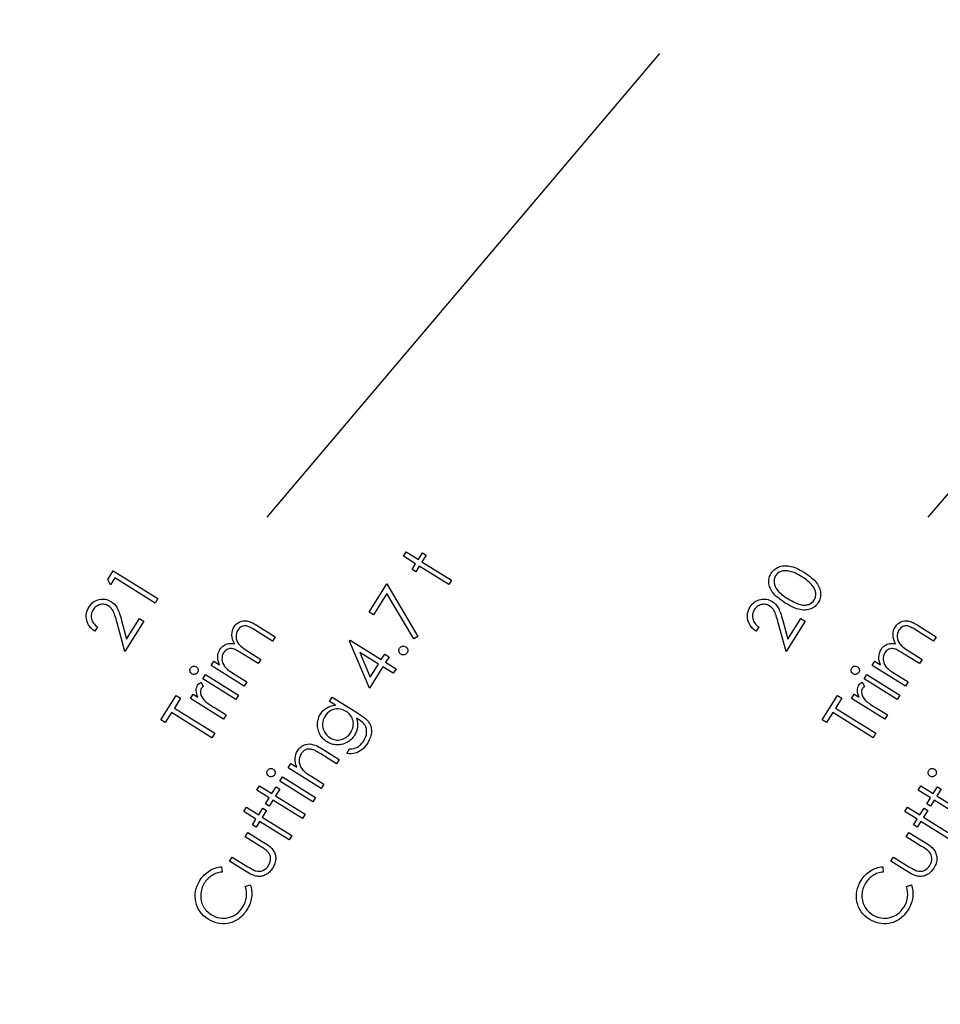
# Model space of a CAD drawing. Header units: inches. Extents: x 0.1 to 87.3, y 0.1 to 33.9.
# Tile 8 of 140: x 5.2 to 6.9, y 20.7 to 22.5. Entities that reach past the tile are written whole.
import ezdxf

# ---------------------------------------------------------------- set-up
doc = ezdxf.new("R2010")
doc.units = ezdxf.units.IN
doc.header["$MEASUREMENT"] = 0
doc.layers.add('DIMENSIONS', color=171, linetype='Continuous')
doc.styles.add('SLDTEXTSTYLE0', font='TXT', dxfattribs={"width": 0.75})
doc.dimstyles.new('SLDDIMSTYLE0', dxfattribs={"dimtxt": 0.125, "dimasz": 0.13, "dimexe": 0, "dimexo": 0.0625, "dimgap": 0.03125, "dimtad": 0, "dimtih": 1, "dimtoh": 1, "dimdec": 4, "dimlfac": 1.333333, "dimrnd": 1e-09, "dimzin": 4, "dimdsep": 46, "dimtxsty": 'SLDTEXTSTYLE0', "dimsah": 1, "dimcen": 0.09, "dimadec": 0, "dimazin": 1, "dimtfac": 1, "dimtdec": 4, "dimtofl": 0, "dimtmove": 0, "dimatfit": 3, "dimfxl": 0, "dimfrac": 2, "dimtolj": 1, "dimtzin": 12, "dimarcsym": 0})

# ---------------------------------------------------------------- blocks, each defined once
blk = doc.blocks.new('_D_4')
at = {"layer": 'DIMENSIONS'}
for p, q in [((2.5885, 22.5365), (2.5885, 18.9646)), ((31.3982, 22.2046), (31.3982, 18.9646)), ((2.5885, 19.0896), (16.7949, 19.0896)), ((31.3982, 19.0896), (17.4421, 19.0896))]:
    blk.add_line(p, q, dxfattribs=at)
for centre, start, end in [((17.0167, 19.0769), 153.4349, 206.5651), ((17.2202, 19.0769), 333.4349, 26.5651)]:
    blk.add_arc(centre, 0.2219, start, end, dxfattribs=at)
for points in [[(2.5885, 19.0896), (2.7185, 19.0696), (2.7185, 19.1096)], [(31.3982, 19.0896), (31.2682, 19.1096), (31.2682, 19.0696)]]:
    blk.add_solid(points, dxfattribs=at)
at = {"layer": 'DIMENSIONS', "insert": (16.8183, 19.1389), "char_height": 0.125, "attachment_point": 1, "style": 'SLDTEXTSTYLE0'}
blk.add_mtext('38.4130', dxfattribs=at)

msp = doc.modelspace()

# ---------------------------------------------------------------- linework, layer by layer
at = {"color": 6}
for p, q in [((5.656474, 21.57857), (6.353785, 22.402664)), ((6.830224, 21.57857), (7.527535, 22.402664))]:
    msp.add_line(p, q, dxfattribs=at)
at = {"color": 7, "linetype": 'Continuous', "flags": 128}
for points in [[(5.898427, 21.509613), (5.903187, 21.517237), (5.903187, 21.517237), (5.925009, 21.503603), (5.925009, 21.503603), (5.932502, 21.515585), (5.932502, 21.515585), (5.938982, 21.511528), (5.938982, 21.511528), (5.931488, 21.499547), (5.931488, 21.499547), (5.983753, 21.466888), (5.983753, 21.466888), (5.978983, 21.459263), (5.978983, 21.459263), (5.926718, 21.491922), (5.926718, 21.491922), (5.920277, 21.481612), (5.920277, 21.481612), (5.913798, 21.485668), (5.913798, 21.485668), (5.920239, 21.495978), (5.920239, 21.495978), (5.898417, 21.509613)], [(5.373616, 21.468152), (5.38336, 21.483758), (5.38336, 21.483758), (5.462781, 21.434123), (5.462781, 21.434123), (5.457861, 21.426235), (5.457861, 21.426235), (5.386215, 21.471007), (5.386215, 21.471007), (5.378421, 21.458537), (5.378421, 21.458537), (5.373614, 21.468152)], [(6.576512, 21.426348), (6.572717, 21.428789), (6.569224, 21.431193), (6.566012, 21.433578), (6.563101, 21.435907), (6.560472, 21.438217), (6.558125, 21.440489), (6.556078, 21.442724), (6.554312, 21.444921), (6.552791, 21.4471), (6.551439, 21.449297), (6.550275, 21.451494), (6.549317, 21.45371), (6.548509, 21.455908), (6.547908, 21.458124), (6.547495, 21.46034), (6.547251, 21.462574), (6.547195, 21.464791), (6.547289, 21.466969), (6.54757, 21.469091), (6.548002, 21.471176), (6.548603, 21.473223), (6.549373, 21.475232), (6.550312, 21.477204), (6.55142, 21.47912), (6.55142, 21.47912), (6.552678, 21.480979), (6.554049, 21.482707), (6.555533, 21.484303), (6.557129, 21.485787), (6.558838, 21.487101), (6.56066, 21.488303), (6.562575, 21.489374), (6.564623, 21.490313), (6.566763, 21.491101), (6.568979, 21.491721), (6.571289, 21.492153), (6.573693, 21.492435), (6.576191, 21.492547), (6.578764, 21.492491), (6.581431, 21.492247), (6.584173, 21.491853), (6.587027, 21.491252), (6.590013, 21.490425), (6.593112, 21.489374), (6.596323, 21.488078), (6.599647, 21.486538), (6.603103, 21.484772), (6.606671, 21.482782), (6.610371, 21.480547), (6.610371, 21.480547), (6.613976, 21.478218), (6.617319, 21.47589), (6.620418, 21.47358), (6.623235, 21.47127), (6.625808, 21.46896), (6.628099, 21.466669), (6.630146, 21.464377), (6.63193, 21.462086), (6.633489, 21.459814), (6.63486, 21.457523), (6.636043, 21.45525), (6.637038, 21.452978), (6.637846, 21.450687), (6.638447, 21.448396), (6.638879, 21.446123), (6.639104, 21.443832), (6.639161, 21.441578), (6.639048, 21.439362), (6.638766, 21.437184), (6.638315, 21.435062), (6.637696, 21.432977), (6.636926, 21.43093), (6.635968, 21.428939), (6.634841, 21.426986), (6.634841, 21.426986), (6.633602, 21.425146), (6.632249, 21.423456), (6.630803, 21.421878), (6.629226, 21.420432), (6.627554, 21.419136), (6.625789, 21.417953), (6.623892, 21.41692), (6.621902, 21.416), (6.619817, 21.41523), (6.617657, 21.414648), (6.615404, 21.414216), (6.613075, 21.413972), (6.610652, 21.413878), (6.608155, 21.413953), (6.605582, 21.414197), (6.602915, 21.41461), (6.600136, 21.41523), (6.597225, 21.416094), (6.594145, 21.417202), (6.590915, 21.418535), (6.587534, 21.420132), (6.584022, 21.421953), (6.580341, 21.424038), (6.57651, 21.426348)], [(6.581356, 21.433766), (6.584642, 21.431775), (6.58776, 21.429972), (6.590727, 21.428376), (6.593544, 21.426986), (6.596192, 21.425803), (6.598671, 21.424827), (6.600999, 21.424038), (6.603178, 21.423456), (6.605244, 21.423042), (6.607253, 21.42278), (6.609188, 21.422648), (6.611084, 21.422648), (6.612906, 21.42278), (6.61469, 21.423061), (6.616399, 21.423474), (6.618052, 21.424019), (6.621113, 21.425428), (6.623761, 21.427193), (6.626014, 21.429296), (6.627855, 21.431738), (6.627855, 21.431738), (6.629263, 21.434461), (6.630165, 21.43739), (6.630597, 21.440489), (6.630522, 21.443776), (6.630296, 21.445466), (6.629921, 21.447156), (6.629376, 21.448846), (6.6287, 21.450555), (6.627855, 21.452227), (6.626878, 21.453917), (6.625733, 21.455607), (6.624437, 21.457297), (6.624437, 21.457297), (6.622709, 21.459344), (6.620794, 21.461373), (6.618728, 21.463382), (6.616493, 21.465354), (6.614089, 21.467307), (6.611516, 21.469241), (6.608793, 21.471138), (6.605882, 21.473016), (6.605882, 21.473016), (6.602934, 21.4748), (6.60006, 21.476434), (6.597281, 21.47788), (6.594577, 21.479176), (6.591947, 21.480284), (6.589412, 21.481242), (6.586971, 21.482012), (6.584604, 21.482632), (6.582332, 21.483082), (6.580135, 21.483402), (6.57805, 21.483571), (6.576041, 21.483608), (6.574106, 21.483495), (6.572266, 21.483233), (6.570519, 21.482838), (6.568867, 21.482294), (6.565843, 21.480904), (6.563214, 21.479176), (6.560998, 21.477091), (6.559176, 21.474669), (6.559176, 21.474669), (6.557768, 21.471927), (6.556848, 21.468978), (6.556416, 21.465842), (6.556491, 21.462499), (6.55711, 21.459081), (6.558312, 21.455682), (6.560115, 21.452283), (6.5625, 21.448921), (6.563965, 21.447212), (6.565693, 21.445447), (6.567665, 21.443644), (6.5699, 21.441766), (6.572379, 21.439851), (6.575121, 21.437879), (6.578107, 21.43585), (6.581356, 21.433766)], [(5.837828, 21.410102), (5.869301, 21.46047), (5.869301, 21.46047), (5.924158, 21.367096), (5.924158, 21.367096), (5.91674, 21.362663), (5.91674, 21.362663), (5.869114, 21.443474), (5.869114, 21.443474), (5.845319, 21.405407), (5.845319, 21.405407), (5.837826, 21.410102)], [(5.355495, 21.383764), (5.350723, 21.376158), (5.350723, 21.376158), (5.347962, 21.378149), (5.345483, 21.38029), (5.343267, 21.382562), (5.341333, 21.384985), (5.339661, 21.387539), (5.338272, 21.390243), (5.337145, 21.393098), (5.3363, 21.396084), (5.335736, 21.399126), (5.335492, 21.40215), (5.33553, 21.405117), (5.335887, 21.408047), (5.336563, 21.410957), (5.33752, 21.413812), (5.338798, 21.416648), (5.340375, 21.419427), (5.340375, 21.419427), (5.342159, 21.422038), (5.344075, 21.424366), (5.346141, 21.426432), (5.348338, 21.428235), (5.350666, 21.429756), (5.353145, 21.431015), (5.355775, 21.43201), (5.358535, 21.432724), (5.361334, 21.433174), (5.364094, 21.433381), (5.36678, 21.433306), (5.369428, 21.432986), (5.372019, 21.432404), (5.374555, 21.431559), (5.377034, 21.430451), (5.379456, 21.42908), (5.379456, 21.42908), (5.382649, 21.426808), (5.385503, 21.424179), (5.387964, 21.42123), (5.390086, 21.417925), (5.391062, 21.416066), (5.392058, 21.413925), (5.393053, 21.411502), (5.394067, 21.408817), (5.3951, 21.405868), (5.396133, 21.402638), (5.397185, 21.399126), (5.398236, 21.395351), (5.398236, 21.395351), (5.407213, 21.362242), (5.407213, 21.362242), (5.430144, 21.398919), (5.430144, 21.398919), (5.437806, 21.394131), (5.437806, 21.394131), (5.404077, 21.340175), (5.404077, 21.340175), (5.390274, 21.390994), (5.390274, 21.390994), (5.389259, 21.394694), (5.388302, 21.398093), (5.387344, 21.401192), (5.386442, 21.404009), (5.38556, 21.406488), (5.384734, 21.408685), (5.383907, 21.410582), (5.383137, 21.412178), (5.381485, 21.414901), (5.379531, 21.417343), (5.377315, 21.419446), (5.374799, 21.421268), (5.374799, 21.421268), (5.373109, 21.422207), (5.371381, 21.422977), (5.369597, 21.42354), (5.367794, 21.423897), (5.365935, 21.424085), (5.364057, 21.424066), (5.362122, 21.423859), (5.36015, 21.423465), (5.358216, 21.422883), (5.356394, 21.42215), (5.354667, 21.421249), (5.353052, 21.420178), (5.351549, 21.418939), (5.350159, 21.417549), (5.348864, 21.41599), (5.34768, 21.414263), (5.34768, 21.414263), (5.346591, 21.412347), (5.345709, 21.410413), (5.345051, 21.40846), (5.344582, 21.406488), (5.344338, 21.404497), (5.344281, 21.402488), (5.34445, 21.400459), (5.344826, 21.398412), (5.345408, 21.396384), (5.346216, 21.394412), (5.34723, 21.392497), (5.34845, 21.390656), (5.349897, 21.388835), (5.351549, 21.387088), (5.353408, 21.385398), (5.355493, 21.383764)], [(6.529246, 21.383764), (6.524473, 21.376158), (6.524473, 21.376158), (6.521712, 21.378149), (6.519233, 21.38029), (6.517017, 21.382562), (6.515083, 21.384985), (6.513411, 21.387539), (6.512022, 21.390243), (6.510895, 21.393098), (6.51005, 21.396084), (6.509486, 21.399126), (6.509242, 21.40215), (6.50928, 21.405117), (6.509637, 21.408047), (6.510313, 21.410957), (6.51127, 21.413812), (6.512548, 21.416648), (6.514125, 21.419427), (6.514125, 21.419427), (6.515909, 21.422038), (6.517825, 21.424366), (6.519891, 21.426432), (6.522088, 21.428235), (6.524416, 21.429756), (6.526895, 21.431015), (6.529525, 21.43201), (6.532285, 21.432724), (6.535084, 21.433174), (6.537844, 21.433381), (6.54053, 21.433306), (6.543178, 21.432986), (6.545769, 21.432404), (6.548305, 21.431559), (6.550784, 21.430451), (6.553206, 21.42908), (6.553206, 21.42908), (6.556399, 21.426808), (6.559253, 21.424179), (6.561714, 21.42123), (6.563836, 21.417925), (6.564812, 21.416066), (6.565808, 21.413925), (6.566803, 21.411502), (6.567817, 21.408817), (6.56885, 21.405868), (6.569883, 21.402638), (6.570935, 21.399126), (6.571986, 21.395351), (6.571986, 21.395351), (6.580963, 21.362242), (6.580963, 21.362242), (6.603894, 21.398919), (6.603894, 21.398919), (6.611556, 21.394131), (6.611556, 21.394131), (6.577827, 21.340175), (6.577827, 21.340175), (6.564024, 21.390994), (6.564024, 21.390994), (6.563009, 21.394694), (6.562052, 21.398093), (6.561094, 21.401192), (6.560192, 21.404009), (6.55931, 21.406488), (6.558484, 21.408685), (6.557657, 21.410582), (6.556887, 21.412178), (6.555235, 21.414901), (6.553281, 21.417343), (6.551065, 21.419446), (6.548549, 21.421268), (6.548549, 21.421268), (6.546859, 21.422207), (6.545131, 21.422977), (6.543347, 21.42354), (6.541544, 21.423897), (6.539685, 21.424085), (6.537807, 21.424066), (6.535872, 21.423859), (6.5339, 21.423465), (6.531966, 21.422883), (6.530144, 21.42215), (6.528417, 21.421249), (6.526802, 21.420178), (6.525299, 21.418939), (6.523909, 21.417549), (6.522614, 21.41599), (6.52143, 21.414263), (6.52143, 21.414263), (6.520341, 21.412347), (6.519459, 21.410413), (6.518801, 21.40846), (6.518332, 21.406488), (6.518088, 21.404497), (6.518031, 21.402488), (6.5182, 21.400459), (6.518576, 21.398412), (6.519158, 21.396384), (6.519966, 21.394412), (6.52098, 21.392497), (6.5222, 21.390656), (6.523647, 21.388835), (6.525299, 21.387088), (6.527158, 21.385398), (6.529243, 21.383764)], [(5.55716, 21.315388), (5.561836, 21.322882), (5.561836, 21.322882), (5.571977, 21.316534), (5.571977, 21.316534), (5.570606, 21.320159), (5.569611, 21.323577), (5.569029, 21.326769), (5.568841, 21.329774), (5.568841, 21.329774), (5.569141, 21.333605), (5.569911, 21.337267), (5.57117, 21.340704), (5.572916, 21.343972), (5.572916, 21.343972), (5.574325, 21.346019), (5.575921, 21.347859), (5.577686, 21.349531), (5.579639, 21.351014), (5.581686, 21.352291), (5.583771, 21.353287), (5.585874, 21.354038), (5.588015, 21.354507), (5.590288, 21.354714), (5.592823, 21.354657), (5.595602, 21.354338), (5.598626, 21.353737), (5.598626, 21.353737), (5.596635, 21.357775), (5.595189, 21.361794), (5.594325, 21.365775), (5.594006, 21.369738), (5.59425, 21.373607), (5.595002, 21.377325), (5.59626, 21.380837), (5.598044, 21.384199), (5.598044, 21.384199), (5.600091, 21.387034), (5.602401, 21.389457), (5.604993, 21.391448), (5.607847, 21.393025), (5.610908, 21.394152), (5.614082, 21.394809), (5.617369, 21.394941), (5.620768, 21.394603), (5.622571, 21.394227), (5.624486, 21.393664), (5.626533, 21.392931), (5.628712, 21.392011), (5.631022, 21.390903), (5.633463, 21.389626), (5.636017, 21.38818), (5.638703, 21.386546), (5.638703, 21.386546), (5.670779, 21.366508), (5.670779, 21.366508), (5.665971, 21.358789), (5.665971, 21.358789), (5.633895, 21.378827), (5.633895, 21.378827), (5.631604, 21.380236), (5.629482, 21.381475), (5.627529, 21.382546), (5.625707, 21.383485), (5.624054, 21.384236), (5.622571, 21.384856), (5.621237, 21.385307), (5.620054, 21.385588), (5.617876, 21.385851), (5.615716, 21.385757), (5.613594, 21.385325), (5.611472, 21.384537), (5.609462, 21.383429), (5.607622, 21.381982), (5.60595, 21.380198), (5.604448, 21.378095), (5.604448, 21.378095), (5.602964, 21.375278), (5.60195, 21.37233), (5.601424, 21.369231), (5.601387, 21.366001), (5.601819, 21.36277), (5.602701, 21.359691), (5.604054, 21.356742), (5.605856, 21.353925), (5.607021, 21.352517), (5.608429, 21.351033), (5.610119, 21.349493), (5.612091, 21.347859), (5.614307, 21.34615), (5.616805, 21.344366), (5.619566, 21.342507), (5.622589, 21.340572), (5.622589, 21.340572), (5.645595, 21.326187), (5.645595, 21.326187), (5.6409, 21.318675), (5.6409, 21.318675), (5.610833, 21.337474), (5.610833, 21.337474), (5.60826, 21.339051), (5.605894, 21.340441), (5.603697, 21.34168), (5.601687, 21.342732), (5.599866, 21.343596), (5.59825, 21.344291), (5.596804, 21.344817), (5.595546, 21.345174), (5.593255, 21.345512), (5.590983, 21.345493), (5.588748, 21.345117), (5.58655, 21.344366), (5.584466, 21.343277), (5.582588, 21.341849), (5.580879, 21.340084), (5.579377, 21.337981), (5.579377, 21.337981), (5.577968, 21.335276), (5.576991, 21.332422), (5.576484, 21.32938), (5.576409, 21.326187), (5.576804, 21.322976), (5.577649, 21.319914), (5.578945, 21.316947), (5.580691, 21.31413), (5.581799, 21.312722), (5.583114, 21.311276), (5.584672, 21.309792), (5.586438, 21.308271), (5.58841, 21.306693), (5.590626, 21.305078), (5.593048, 21.303426), (5.595696, 21.301717), (5.595696, 21.301717), (5.62058, 21.286167), (5.62058, 21.286167), (5.615904, 21.278673), (5.615904, 21.278673), (5.55716, 21.315388)], [(6.730912, 21.315388), (6.735586, 21.322882), (6.735586, 21.322882), (6.745727, 21.316534), (6.745727, 21.316534), (6.744356, 21.320159), (6.743361, 21.323577), (6.742779, 21.326769), (6.742591, 21.329774), (6.742591, 21.329774), (6.742891, 21.333605), (6.743661, 21.337267), (6.74492, 21.340704), (6.746666, 21.343972), (6.746666, 21.343972), (6.748075, 21.346019), (6.749671, 21.347859), (6.751436, 21.349531), (6.753389, 21.351014), (6.755436, 21.352291), (6.757521, 21.353287), (6.759624, 21.354038), (6.761765, 21.354507), (6.764038, 21.354714), (6.766573, 21.354657), (6.769352, 21.354338), (6.772376, 21.353737), (6.772376, 21.353737), (6.770385, 21.357775), (6.768939, 21.361794), (6.768075, 21.365775), (6.767756, 21.369738), (6.768, 21.373607), (6.768752, 21.377325), (6.77001, 21.380837), (6.771794, 21.384199), (6.771794, 21.384199), (6.773841, 21.387034), (6.776151, 21.389457), (6.778743, 21.391448), (6.781597, 21.393025), (6.784658, 21.394152), (6.787832, 21.394809), (6.791119, 21.394941), (6.794518, 21.394603), (6.796321, 21.394227), (6.798236, 21.393664), (6.800283, 21.392931), (6.802462, 21.392011), (6.804772, 21.390903), (6.807213, 21.389626), (6.809767, 21.38818), (6.812453, 21.386546), (6.812453, 21.386546), (6.844529, 21.366508), (6.844529, 21.366508), (6.839721, 21.358789), (6.839721, 21.358789), (6.807645, 21.378827), (6.807645, 21.378827), (6.805354, 21.380236), (6.803232, 21.381475), (6.801279, 21.382546), (6.799457, 21.383485), (6.797804, 21.384236), (6.796321, 21.384856), (6.794987, 21.385307), (6.793804, 21.385588), (6.791626, 21.385851), (6.789466, 21.385757), (6.787344, 21.385325), (6.785222, 21.384537), (6.783212, 21.383429), (6.781372, 21.381982), (6.7797, 21.380198), (6.778198, 21.378095), (6.778198, 21.378095), (6.776714, 21.375278), (6.7757, 21.37233), (6.775174, 21.369231), (6.775137, 21.366001), (6.775569, 21.36277), (6.776451, 21.359691), (6.777804, 21.356742), (6.779606, 21.353925), (6.780771, 21.352517), (6.782179, 21.351033), (6.783869, 21.349493), (6.785841, 21.347859), (6.788057, 21.34615), (6.790555, 21.344366), (6.793316, 21.342507), (6.796339, 21.340572), (6.796339, 21.340572), (6.819345, 21.326187), (6.819345, 21.326187), (6.81465, 21.318675), (6.81465, 21.318675), (6.784583, 21.337474), (6.784583, 21.337474), (6.78201, 21.339051), (6.779644, 21.340441), (6.777447, 21.34168), (6.775437, 21.342732), (6.773616, 21.343596), (6.772, 21.344291), (6.770554, 21.344817), (6.769296, 21.345174), (6.767005, 21.345512), (6.764733, 21.345493), (6.762498, 21.345117), (6.7603, 21.344366), (6.758216, 21.343277), (6.756338, 21.341849), (6.754629, 21.340084), (6.753127, 21.337981), (6.753127, 21.337981), (6.751718, 21.335276), (6.750741, 21.332422), (6.750234, 21.32938), (6.750159, 21.326187), (6.750554, 21.322976), (6.751399, 21.319914), (6.752695, 21.316947), (6.754441, 21.31413), (6.755549, 21.312722), (6.756864, 21.311276), (6.758422, 21.309792), (6.760188, 21.308271), (6.76216, 21.306693), (6.764376, 21.305078), (6.766798, 21.303426), (6.769446, 21.301717), (6.769446, 21.301717), (6.79433, 21.286167), (6.79433, 21.286167), (6.789654, 21.278673), (6.789654, 21.278673), (6.73091, 21.315388)], [(5.802966, 21.358762), (5.803959, 21.360377), (5.803959, 21.360377), (5.859304, 21.325784), (5.859304, 21.325784), (5.865314, 21.335399), (5.865314, 21.335399), (5.872938, 21.330629), (5.872938, 21.330629), (5.866929, 21.321014), (5.866929, 21.321014), (5.88539, 21.309483), (5.88539, 21.309483), (5.88045, 21.301558), (5.88045, 21.301558), (5.86199, 21.313089), (5.86199, 21.313089), (5.83827, 21.275134), (5.83827, 21.275134), (5.802964, 21.358762)], [(5.854372, 21.317859), (5.821274, 21.338536), (5.821274, 21.338536), (5.839754, 21.294478), (5.839754, 21.294478), (5.854365, 21.317859)], [(5.891768, 21.346113), (5.892712, 21.347372), (5.893839, 21.348367), (5.895153, 21.3491), (5.896637, 21.349588), (5.898195, 21.349794), (5.899717, 21.3497), (5.901182, 21.349287), (5.902609, 21.348555), (5.902609, 21.348555), (5.903867, 21.347616), (5.904862, 21.346489), (5.905614, 21.345174), (5.906121, 21.343672), (5.906346, 21.342113), (5.906252, 21.340611), (5.905858, 21.339146), (5.905144, 21.337738), (5.905144, 21.337738), (5.904205, 21.336498), (5.90306, 21.335503), (5.901745, 21.33477), (5.900243, 21.334282), (5.898684, 21.334075), (5.897181, 21.334169), (5.895717, 21.334583), (5.894308, 21.335277), (5.894308, 21.335277), (5.893031, 21.336254), (5.892017, 21.3374), (5.891247, 21.338714), (5.890759, 21.340198), (5.890552, 21.341757), (5.890646, 21.343259), (5.891059, 21.344724), (5.891754, 21.346113)], [(5.520637, 21.310768), (5.521532, 21.311951), (5.522583, 21.31289), (5.523823, 21.313585), (5.525231, 21.314054), (5.526696, 21.314261), (5.528123, 21.314167), (5.529494, 21.313791), (5.530809, 21.313134), (5.530809, 21.313134), (5.531973, 21.312251), (5.532894, 21.311199), (5.533588, 21.30996), (5.534039, 21.308551), (5.534227, 21.307087), (5.534152, 21.305659), (5.533757, 21.304288), (5.5331, 21.302974), (5.5331, 21.302974), (5.532217, 21.301828), (5.531166, 21.300908), (5.529945, 21.300213), (5.528537, 21.299744), (5.527072, 21.299556), (5.525682, 21.299631), (5.524311, 21.300007), (5.523015, 21.300664), (5.523015, 21.300664), (5.521832, 21.301565), (5.520893, 21.302617), (5.520198, 21.303856), (5.519729, 21.305246), (5.519541, 21.306711), (5.519616, 21.30812), (5.519992, 21.309472), (5.52063, 21.310768)], [(6.694389, 21.310768), (6.695282, 21.311951), (6.696333, 21.31289), (6.697573, 21.313585), (6.698981, 21.314054), (6.700446, 21.314261), (6.701873, 21.314167), (6.703244, 21.313791), (6.704559, 21.313134), (6.704559, 21.313134), (6.705723, 21.312251), (6.706644, 21.311199), (6.707338, 21.30996), (6.707789, 21.308551), (6.707977, 21.307087), (6.707902, 21.305659), (6.707507, 21.304288), (6.70685, 21.302974), (6.70685, 21.302974), (6.705967, 21.301828), (6.704916, 21.300908), (6.703695, 21.300213), (6.702287, 21.299744), (6.700822, 21.299556), (6.699432, 21.299631), (6.698061, 21.300007), (6.696765, 21.300664), (6.696765, 21.300664), (6.695582, 21.301565), (6.694643, 21.302617), (6.693948, 21.303856), (6.693479, 21.305246), (6.693291, 21.306711), (6.693366, 21.30812), (6.693742, 21.309472), (6.69438, 21.310768)], [(5.52037, 21.256511), (5.52519, 21.264229), (5.52519, 21.264229), (5.533773, 21.258858), (5.533773, 21.258858), (5.532496, 21.262088), (5.531557, 21.265187), (5.530974, 21.268117), (5.53073, 21.270896), (5.530843, 21.273525), (5.531294, 21.275985), (5.532101, 21.278295), (5.533228, 21.280455), (5.533228, 21.280455), (5.534355, 21.281976), (5.535745, 21.283385), (5.537435, 21.284699), (5.539407, 21.285901), (5.539407, 21.285901), (5.543313, 21.277995), (5.543313, 21.277995), (5.542149, 21.277131), (5.541172, 21.276286), (5.540383, 21.275441), (5.539782, 21.274633), (5.539782, 21.274633), (5.538806, 21.272643), (5.538242, 21.270445), (5.538092, 21.268023), (5.538336, 21.265393), (5.539069, 21.262633), (5.540383, 21.259835), (5.542224, 21.256961), (5.544646, 21.254032), (5.544646, 21.254032), (5.545848, 21.252811), (5.547407, 21.25144), (5.549323, 21.249919), (5.551576, 21.248229), (5.554168, 21.246388), (5.557116, 21.244397), (5.560422, 21.242238), (5.564065, 21.239928), (5.564065, 21.239928), (5.583934, 21.227514), (5.583934, 21.227514), (5.579108, 21.219796), (5.579108, 21.219796), (5.520364, 21.256511)], [(5.542461, 21.291875), (5.547223, 21.2995), (5.547223, 21.2995), (5.605967, 21.262785), (5.605967, 21.262785), (5.601197, 21.25516), (5.601197, 21.25516), (5.542453, 21.291875)], [(6.694121, 21.256511), (6.69894, 21.264229), (6.69894, 21.264229), (6.707523, 21.258858), (6.707523, 21.258858), (6.706246, 21.262088), (6.705307, 21.265187), (6.704724, 21.268117), (6.70448, 21.270896), (6.704593, 21.273525), (6.705044, 21.275985), (6.705851, 21.278295), (6.706978, 21.280455), (6.706978, 21.280455), (6.708105, 21.281976), (6.709495, 21.283385), (6.711185, 21.284699), (6.713157, 21.285901), (6.713157, 21.285901), (6.717063, 21.277995), (6.717063, 21.277995), (6.715899, 21.277131), (6.714922, 21.276286), (6.714133, 21.275441), (6.713532, 21.274633), (6.713532, 21.274633), (6.712556, 21.272643), (6.711992, 21.270445), (6.711842, 21.268023), (6.712086, 21.265393), (6.712819, 21.262633), (6.714133, 21.259835), (6.715974, 21.256961), (6.718396, 21.254032), (6.718396, 21.254032), (6.719598, 21.252811), (6.721157, 21.25144), (6.723073, 21.249919), (6.725326, 21.248229), (6.727918, 21.246388), (6.730866, 21.244397), (6.734172, 21.242238), (6.737815, 21.239928), (6.737815, 21.239928), (6.757684, 21.227514), (6.757684, 21.227514), (6.752858, 21.219796), (6.752858, 21.219796), (6.694114, 21.256511)], [(6.716212, 21.291875), (6.720973, 21.2995), (6.720973, 21.2995), (6.779717, 21.262785), (6.779717, 21.262785), (6.774947, 21.25516), (6.774947, 21.25516), (6.716203, 21.291875)], [(5.475751, 21.213943), (5.468022, 21.218769), (5.468022, 21.218769), (5.495253, 21.262339), (5.495253, 21.262339), (5.502972, 21.257512), (5.502972, 21.257512), (5.49191, 21.239803), (5.49191, 21.239803), (5.563613, 21.194994), (5.563613, 21.194994), (5.558561, 21.186899), (5.558561, 21.186899), (5.486859, 21.231709), (5.486859, 21.231709), (5.475741, 21.213943)], [(5.767513, 21.251521), (5.772254, 21.259146), (5.772254, 21.259146), (5.819073, 21.229887), (5.819073, 21.229887), (5.82204, 21.22799), (5.824745, 21.22615), (5.827223, 21.224384), (5.82944, 21.222657), (5.831393, 21.221004), (5.83312, 21.219426), (5.834585, 21.217886), (5.835806, 21.216422), (5.835806, 21.216422), (5.837271, 21.214393), (5.838529, 21.21229), (5.839581, 21.210111), (5.840445, 21.207895), (5.841083, 21.205585), (5.841534, 21.203238), (5.841797, 21.200815), (5.841834, 21.198318), (5.841684, 21.195801), (5.841346, 21.193266), (5.840801, 21.19073), (5.840069, 21.188176), (5.839149, 21.185622), (5.838022, 21.183068), (5.836707, 21.180495), (5.835186, 21.177922), (5.835186, 21.177922), (5.832745, 21.174317), (5.830172, 21.171068), (5.82743, 21.168194), (5.824557, 21.165659), (5.821608, 21.163518), (5.818641, 21.161772), (5.815674, 21.160401), (5.812706, 21.159443), (5.809551, 21.158842), (5.806021, 21.158598), (5.802115, 21.158654), (5.797851, 21.159067), (5.797851, 21.159067), (5.802978, 21.167274), (5.802978, 21.167274), (5.806828, 21.167349), (5.810453, 21.167913), (5.813852, 21.168964), (5.817026, 21.170486), (5.818528, 21.171443), (5.820012, 21.172533), (5.821439, 21.173753), (5.822848, 21.175105), (5.8242, 21.176589), (5.825514, 21.178204), (5.826792, 21.179969), (5.828031, 21.181847), (5.828031, 21.181847), (5.830172, 21.185679), (5.831768, 21.189435), (5.832801, 21.193097), (5.833289, 21.196702), (5.833289, 21.200139), (5.832876, 21.203313), (5.832031, 21.206205), (5.830754, 21.208834), (5.829909, 21.210093), (5.828857, 21.211407), (5.827599, 21.212741), (5.826115, 21.214093), (5.824425, 21.215501), (5.822528, 21.216929), (5.820425, 21.218393), (5.818096, 21.219896), (5.818096, 21.219896), (5.815073, 21.221793), (5.815073, 21.221793), (5.8162, 21.217943), (5.816876, 21.214074), (5.817082, 21.210149), (5.816838, 21.206186), (5.816143, 21.20228), (5.815035, 21.198505), (5.813514, 21.194843), (5.811561, 21.191331), (5.811561, 21.191331), (5.810246, 21.189359), (5.808819, 21.1875), (5.807298, 21.185754), (5.805664, 21.184101), (5.803917, 21.18258), (5.802058, 21.181153), (5.800105, 21.179819), (5.798039, 21.178617), (5.795917, 21.177547), (5.793757, 21.176627), (5.791579, 21.175857), (5.789382, 21.175256), (5.787147, 21.174786), (5.784893, 21.174504), (5.782621, 21.174354), (5.78033, 21.174373), (5.778039, 21.174542), (5.775785, 21.174861), (5.77355, 21.175312), (5.771372, 21.175932), (5.769212, 21.176683), (5.76709, 21.177584), (5.764986, 21.178636), (5.762939, 21.179838), (5.762939, 21.179838), (5.760967, 21.181171), (5.759089, 21.182599), (5.757343, 21.18412), (5.75569, 21.185772), (5.754169, 21.187519), (5.752761, 21.189359), (5.751446, 21.191313), (5.750263, 21.193378), (5.749211, 21.195519), (5.74831, 21.197679), (5.747559, 21.199895), (5.746958, 21.202149), (5.746526, 21.20444), (5.746225, 21.206769), (5.746094, 21.209135), (5.746112, 21.211539), (5.746281, 21.213943), (5.746582, 21.21629), (5.747033, 21.218581), (5.747634, 21.220816), (5.748366, 21.222995), (5.749249, 21.225117), (5.750263, 21.227183), (5.751427, 21.229192), (5.751427, 21.229192), (5.753624, 21.232328), (5.756103, 21.235145), (5.758845, 21.237624), (5.76185, 21.239784), (5.765193, 21.241624), (5.768968, 21.243127), (5.773118, 21.244291), (5.7777, 21.245136), (5.7777, 21.245136), (5.767503, 21.251521)], [(6.649502, 21.213943), (6.641772, 21.218769), (6.641772, 21.218769), (6.669003, 21.262339), (6.669003, 21.262339), (6.676722, 21.257512), (6.676722, 21.257512), (6.66566, 21.239803), (6.66566, 21.239803), (6.737363, 21.194994), (6.737363, 21.194994), (6.732311, 21.186899), (6.732311, 21.186899), (6.660609, 21.231709), (6.660609, 21.231709), (6.649491, 21.213943)], [(5.759361, 21.225605), (5.757568, 21.222337), (5.756254, 21.218919), (5.75539, 21.215389), (5.754977, 21.211727), (5.755052, 21.208064), (5.755615, 21.204515), (5.756648, 21.201059), (5.758169, 21.197735), (5.760104, 21.194618), (5.762414, 21.19182), (5.765062, 21.189359), (5.768066, 21.1872), (5.768066, 21.1872), (5.770489, 21.185829), (5.772949, 21.184721), (5.775409, 21.183876), (5.777907, 21.183294), (5.780424, 21.182993), (5.782959, 21.182955), (5.785513, 21.183181), (5.788086, 21.183688), (5.790621, 21.184439), (5.793025, 21.185434), (5.795316, 21.186674), (5.797476, 21.188176), (5.799504, 21.189885), (5.80142, 21.191857), (5.803223, 21.194073), (5.804894, 21.196533), (5.804894, 21.196533), (5.806378, 21.199144), (5.807598, 21.201736), (5.808537, 21.204327), (5.809213, 21.206919), (5.809608, 21.209492), (5.80972, 21.212065), (5.809551, 21.214637), (5.80912, 21.21721), (5.808425, 21.219727), (5.807486, 21.222112), (5.806284, 21.224365), (5.804856, 21.226506), (5.803166, 21.228535), (5.801232, 21.230431), (5.799053, 21.232216), (5.796631, 21.233868), (5.796631, 21.233868), (5.793288, 21.235709), (5.789889, 21.237061), (5.786433, 21.237943), (5.78294, 21.238338), (5.779466, 21.238263), (5.776085, 21.237737), (5.77278, 21.236704), (5.76955, 21.23522), (5.766526, 21.233324), (5.763822, 21.231089), (5.761437, 21.228516), (5.759352, 21.225605)], [(5.693861, 21.133674), (5.698573, 21.141223), (5.698573, 21.141223), (5.709109, 21.134632), (5.709109, 21.134632), (5.707738, 21.138726), (5.706817, 21.142726), (5.706348, 21.146576), (5.706329, 21.150332), (5.70678, 21.153975), (5.707663, 21.157487), (5.709015, 21.160905), (5.710818, 21.164191), (5.710818, 21.164191), (5.713034, 21.167271), (5.715531, 21.169882), (5.718348, 21.17206), (5.721466, 21.173788), (5.72479, 21.175027), (5.72817, 21.17576), (5.731645, 21.175985), (5.735194, 21.175685), (5.737072, 21.175309), (5.739082, 21.174727), (5.74126, 21.173957), (5.743589, 21.17298), (5.746049, 21.171797), (5.748678, 21.170426), (5.751439, 21.168849), (5.754369, 21.167083), (5.754369, 21.167083), (5.784604, 21.148191), (5.784604, 21.148191), (5.779909, 21.140679), (5.779909, 21.140679), (5.75189, 21.158182), (5.75189, 21.158182), (5.749448, 21.159684), (5.747195, 21.161036), (5.745148, 21.162238), (5.743288, 21.163271), (5.741617, 21.164135), (5.740152, 21.164849), (5.738875, 21.165412), (5.737805, 21.165806), (5.737805, 21.165806), (5.736152, 21.166313), (5.734556, 21.166689), (5.732997, 21.166933), (5.731494, 21.167046), (5.730011, 21.167027), (5.728584, 21.166877), (5.727194, 21.166614), (5.72586, 21.166201), (5.724565, 21.165675), (5.723325, 21.165018), (5.722123, 21.164229), (5.720978, 21.163309), (5.71987, 21.162257), (5.718818, 21.161093), (5.717804, 21.159778), (5.716846, 21.158351), (5.716846, 21.158351), (5.715851, 21.156604), (5.715043, 21.15482), (5.714386, 21.152998), (5.713916, 21.151139), (5.713597, 21.149224), (5.713466, 21.147252), (5.713484, 21.145261), (5.713691, 21.143214), (5.714048, 21.141186), (5.714555, 21.139233), (5.715193, 21.137355), (5.715963, 21.135552), (5.716884, 21.133824), (5.717935, 21.132153), (5.719137, 21.130575), (5.720471, 21.129054), (5.720471, 21.129054), (5.721522, 21.12804), (5.722818, 21.126932), (5.724358, 21.125692), (5.726142, 21.124378), (5.728189, 21.122932), (5.730462, 21.121392), (5.732997, 21.119739), (5.735776, 21.117974), (5.735776, 21.117974), (5.757317, 21.104508), (5.757317, 21.104508), (5.752603, 21.096959), (5.752603, 21.096959), (5.693859, 21.133674)], [(5.657296, 21.128997), (5.658194, 21.13018), (5.659245, 21.131119), (5.660485, 21.131814), (5.661893, 21.132283), (5.663358, 21.13249), (5.664785, 21.132396), (5.666156, 21.13202), (5.667471, 21.131363), (5.667471, 21.131363), (5.668635, 21.13048), (5.669555, 21.129428), (5.67025, 21.128189), (5.670701, 21.12678), (5.670889, 21.125316), (5.670814, 21.123888), (5.670419, 21.122517), (5.669762, 21.121203), (5.669762, 21.121203), (5.668879, 21.120057), (5.667828, 21.119137), (5.666607, 21.118442), (5.665199, 21.117973), (5.663734, 21.117785), (5.662344, 21.11786), (5.660973, 21.118236), (5.659677, 21.118893), (5.659677, 21.118893), (5.658494, 21.119794), (5.657555, 21.120846), (5.65686, 21.122085), (5.656391, 21.123475), (5.656203, 21.12494), (5.656278, 21.126349), (5.656654, 21.127701), (5.657292, 21.128997)], [(6.831048, 21.128997), (6.831944, 21.13018), (6.832995, 21.131119), (6.834235, 21.131814), (6.835643, 21.132283), (6.837108, 21.13249), (6.838535, 21.132396), (6.839906, 21.13202), (6.841221, 21.131363), (6.841221, 21.131363), (6.842385, 21.13048), (6.843305, 21.129428), (6.844, 21.128189), (6.844451, 21.12678), (6.844639, 21.125316), (6.844564, 21.123888), (6.844169, 21.122517), (6.843512, 21.121203), (6.843512, 21.121203), (6.842629, 21.120057), (6.841578, 21.119137), (6.840357, 21.118442), (6.838949, 21.117973), (6.837484, 21.117785), (6.836094, 21.11786), (6.834723, 21.118236), (6.833427, 21.118893), (6.833427, 21.118893), (6.832244, 21.119794), (6.831305, 21.120846), (6.83061, 21.122085), (6.830141, 21.123475), (6.829953, 21.12494), (6.830028, 21.126349), (6.830404, 21.127701), (6.831042, 21.128997)], [(5.67912, 21.110104), (5.683885, 21.117728), (5.683885, 21.117728), (5.742629, 21.081014), (5.742629, 21.081014), (5.737859, 21.073389), (5.737859, 21.073389), (5.679115, 21.110104)], [(5.638556, 21.093743), (5.643323, 21.101368), (5.643323, 21.101368), (5.665145, 21.087733), (5.665145, 21.087733), (5.672638, 21.099715), (5.672638, 21.099715), (5.679117, 21.095659), (5.679117, 21.095659), (5.671624, 21.083677), (5.671624, 21.083677), (5.723889, 21.051018), (5.723889, 21.051018), (5.719119, 21.043394), (5.719119, 21.043394), (5.666854, 21.076052), (5.666854, 21.076052), (5.660412, 21.065742), (5.660412, 21.065742), (5.653933, 21.069798), (5.653933, 21.069798), (5.660375, 21.080109), (5.660375, 21.080109), (5.638552, 21.093743)], [(6.812307, 21.093743), (6.817073, 21.101368), (6.817073, 21.101368), (6.838895, 21.087733), (6.838895, 21.087733), (6.846388, 21.099715), (6.846388, 21.099715), (6.852867, 21.095659), (6.852867, 21.095659), (6.845374, 21.083677), (6.845374, 21.083677), (6.897639, 21.051018), (6.897639, 21.051018), (6.892869, 21.043394), (6.892869, 21.043394), (6.840604, 21.076052), (6.840604, 21.076052), (6.834162, 21.065742), (6.834162, 21.065742), (6.827683, 21.069798), (6.827683, 21.069798), (6.834125, 21.080109), (6.834125, 21.080109), (6.812302, 21.093743)], [(5.615, 21.056029), (5.619756, 21.063654), (5.619756, 21.063654), (5.641579, 21.05002), (5.641579, 21.05002), (5.649072, 21.062001), (5.649072, 21.062001), (5.655551, 21.057945), (5.655551, 21.057945), (5.648058, 21.045963), (5.648058, 21.045963), (5.700323, 21.013305), (5.700323, 21.013305), (5.695553, 21.00568), (5.695553, 21.00568), (5.643288, 21.038339), (5.643288, 21.038339), (5.636846, 21.028028), (5.636846, 21.028028), (5.630367, 21.032085), (5.630367, 21.032085), (5.636809, 21.042395), (5.636809, 21.042395), (5.614986, 21.056029)], [(6.788738, 21.056029), (6.793506, 21.063654), (6.793506, 21.063654), (6.815329, 21.05002), (6.815329, 21.05002), (6.822822, 21.062001), (6.822822, 21.062001), (6.829301, 21.057945), (6.829301, 21.057945), (6.821808, 21.045963), (6.821808, 21.045963), (6.874073, 21.013305), (6.874073, 21.013305), (6.869303, 21.00568), (6.869303, 21.00568), (6.817038, 21.038339), (6.817038, 21.038339), (6.810596, 21.028028), (6.810596, 21.028028), (6.804117, 21.032085), (6.804117, 21.032085), (6.810559, 21.042395), (6.810559, 21.042395), (6.788736, 21.056029)], [(5.590065, 20.967572), (5.594809, 20.975178), (5.594809, 20.975178), (5.622228, 20.958032), (5.622228, 20.958032), (5.624651, 20.956549), (5.626905, 20.955215), (5.62897, 20.954032), (5.630886, 20.953018), (5.632595, 20.952135), (5.634154, 20.95144), (5.635525, 20.950877), (5.636727, 20.950483), (5.636727, 20.950483), (5.639919, 20.949882), (5.643037, 20.949806), (5.646117, 20.950295), (5.649121, 20.951328), (5.651995, 20.952868), (5.654605, 20.954858), (5.656953, 20.957319), (5.659056, 20.960248), (5.659056, 20.960248), (5.660765, 20.963403), (5.661948, 20.966577), (5.662587, 20.969713), (5.662699, 20.972868), (5.662324, 20.97593), (5.661516, 20.978803), (5.66022, 20.98147), (5.658493, 20.983949), (5.658493, 20.983949), (5.657685, 20.984831), (5.656633, 20.985808), (5.6553, 20.986916), (5.653722, 20.988137), (5.651882, 20.989451), (5.649779, 20.990897), (5.647412, 20.992437), (5.644783, 20.994109), (5.644783, 20.994109), (5.617364, 21.011255), (5.617364, 21.011255), (5.622191, 21.018973), (5.622191, 21.018973), (5.651018, 21.000963), (5.651018, 21.000963), (5.653929, 20.999085), (5.656615, 20.997226), (5.659037, 20.995386), (5.661234, 20.993583), (5.663169, 20.991817), (5.664878, 20.990071), (5.666324, 20.988362), (5.667545, 20.986672), (5.668577, 20.984982), (5.66946, 20.983254), (5.670211, 20.981488), (5.670812, 20.979686), (5.671282, 20.977845), (5.67162, 20.975986), (5.671808, 20.97407), (5.671845, 20.972117), (5.671733, 20.970145), (5.67147, 20.968136), (5.671038, 20.966108), (5.670437, 20.964079), (5.669667, 20.961995), (5.668746, 20.95991), (5.667657, 20.957807), (5.666399, 20.955666), (5.666399, 20.955666), (5.665028, 20.9536), (5.663601, 20.951684), (5.662136, 20.949938), (5.660615, 20.948342), (5.659018, 20.946896), (5.657385, 20.9456), (5.655713, 20.944473), (5.653967, 20.943496), (5.652182, 20.94267), (5.65038, 20.941994), (5.648539, 20.941468), (5.646661, 20.941093), (5.644764, 20.940848), (5.64283, 20.940755), (5.640877, 20.940811), (5.638886, 20.940999), (5.63682, 20.941374), (5.634604, 20.941956), (5.632238, 20.942745), (5.62974, 20.943759), (5.627111, 20.94498), (5.624332, 20.946407), (5.621402, 20.948041), (5.618341, 20.9499), (5.618341, 20.9499), (5.590058, 20.967572)], [(6.763816, 20.967572), (6.768559, 20.975178), (6.768559, 20.975178), (6.795978, 20.958032), (6.795978, 20.958032), (6.798401, 20.956549), (6.800655, 20.955215), (6.80272, 20.954032), (6.804636, 20.953018), (6.806345, 20.952135), (6.807904, 20.95144), (6.809275, 20.950877), (6.810477, 20.950483), (6.810477, 20.950483), (6.813669, 20.949882), (6.816787, 20.949806), (6.819867, 20.950295), (6.822871, 20.951328), (6.825745, 20.952868), (6.828355, 20.954858), (6.830703, 20.957319), (6.832806, 20.960248), (6.832806, 20.960248), (6.834515, 20.963403), (6.835698, 20.966577), (6.836337, 20.969713), (6.836449, 20.972868), (6.836074, 20.97593), (6.835266, 20.978803), (6.83397, 20.98147), (6.832243, 20.983949), (6.832243, 20.983949), (6.831435, 20.984831), (6.830383, 20.985808), (6.82905, 20.986916), (6.827472, 20.988137), (6.825632, 20.989451), (6.823529, 20.990897), (6.821162, 20.992437), (6.818533, 20.994109), (6.818533, 20.994109), (6.791114, 21.011255), (6.791114, 21.011255), (6.795941, 21.018973), (6.795941, 21.018973), (6.824768, 21.000963), (6.824768, 21.000963), (6.827679, 20.999085), (6.830365, 20.997226), (6.832787, 20.995386), (6.834984, 20.993583), (6.836919, 20.991817), (6.838628, 20.990071), (6.840074, 20.988362), (6.841295, 20.986672), (6.842327, 20.984982), (6.84321, 20.983254), (6.843961, 20.981488), (6.844562, 20.979686), (6.845032, 20.977845), (6.84537, 20.975986), (6.845558, 20.97407), (6.845595, 20.972117), (6.845483, 20.970145), (6.84522, 20.968136), (6.844788, 20.966108), (6.844187, 20.964079), (6.843417, 20.961995), (6.842496, 20.95991), (6.841407, 20.957807), (6.840149, 20.955666), (6.840149, 20.955666), (6.838778, 20.9536), (6.837351, 20.951684), (6.835886, 20.949938), (6.834365, 20.948342), (6.832768, 20.946896), (6.831135, 20.9456), (6.829463, 20.944473), (6.827717, 20.943496), (6.825932, 20.94267), (6.82413, 20.941994), (6.822289, 20.941468), (6.820411, 20.941093), (6.818514, 20.940848), (6.81658, 20.940755), (6.814627, 20.940811), (6.812636, 20.940999), (6.81057, 20.941374), (6.808354, 20.941956), (6.805988, 20.942745), (6.80349, 20.943759), (6.800861, 20.94498), (6.798082, 20.946407), (6.795152, 20.948041), (6.792091, 20.9499), (6.792091, 20.9499), (6.763808, 20.967572)], [(5.575689, 20.957747), (5.576583, 20.948488), (5.576583, 20.948488), (5.574104, 20.948188), (5.5717, 20.947756), (5.569353, 20.947192), (5.567081, 20.946497), (5.564846, 20.945671), (5.562686, 20.944732), (5.560583, 20.943643), (5.558554, 20.942441), (5.556583, 20.941107), (5.554705, 20.93968), (5.552902, 20.938121), (5.551193, 20.936469), (5.54954, 20.934685), (5.547981, 20.932788), (5.546498, 20.930797), (5.545108, 20.928675), (5.545108, 20.928675), (5.543718, 20.926271), (5.542479, 20.92383), (5.541427, 20.921351), (5.540526, 20.918816), (5.539812, 20.916224), (5.539267, 20.913595), (5.538873, 20.910928), (5.538666, 20.908205), (5.538629, 20.9055), (5.53876, 20.902834), (5.539042, 20.900223), (5.539511, 20.897688), (5.54015, 20.895171), (5.540958, 20.89273), (5.541934, 20.890345), (5.54308, 20.887997), (5.544376, 20.885725), (5.54584, 20.883565), (5.547437, 20.881518), (5.549164, 20.879565), (5.551061, 20.877706), (5.553089, 20.875941), (5.555268, 20.874288), (5.557597, 20.872748), (5.557597, 20.872748), (5.561259, 20.870682), (5.564958, 20.869011), (5.568696, 20.867753), (5.572489, 20.866907), (5.57632, 20.866457), (5.580189, 20.866419), (5.584114, 20.866776), (5.588077, 20.867546), (5.591964, 20.868692), (5.595645, 20.870194), (5.599119, 20.872053), (5.602406, 20.87425), (5.605486, 20.876823), (5.608359, 20.879734), (5.611026, 20.882983), (5.613505, 20.886608), (5.613505, 20.886608), (5.615852, 20.890814), (5.617693, 20.895115), (5.619007, 20.899491), (5.619815, 20.903961), (5.620097, 20.908524), (5.619871, 20.913163), (5.619139, 20.917877), (5.617881, 20.922684), (5.617881, 20.922684), (5.626538, 20.925971), (5.626538, 20.925971), (5.627421, 20.923304), (5.628135, 20.9206), (5.628679, 20.917877), (5.629055, 20.915116), (5.62928, 20.912336), (5.629336, 20.909538), (5.629224, 20.906702), (5.628942, 20.903848), (5.62851, 20.900993), (5.62789, 20.898157), (5.62712, 20.895322), (5.626181, 20.892523), (5.625055, 20.889725), (5.623778, 20.886946), (5.622313, 20.884185), (5.620698, 20.881443), (5.620698, 20.881443), (5.619045, 20.878908), (5.617317, 20.876504), (5.615514, 20.874232), (5.613655, 20.87211), (5.61174, 20.870119), (5.609749, 20.86826), (5.607702, 20.866551), (5.60558, 20.864973), (5.603382, 20.863527), (5.601148, 20.862212), (5.598819, 20.861048), (5.596453, 20.860015), (5.593992, 20.859114), (5.591495, 20.858344), (5.588922, 20.857724), (5.586274, 20.857236), (5.586274, 20.857236), (5.581785, 20.856747), (5.577353, 20.856654), (5.572959, 20.856992), (5.568602, 20.857724), (5.564301, 20.858888), (5.560038, 20.860447), (5.555831, 20.862419), (5.551662, 20.864804), (5.551662, 20.864804), (5.547512, 20.867659), (5.543756, 20.870795), (5.540432, 20.874213), (5.537521, 20.877894), (5.535004, 20.881856), (5.532901, 20.886082), (5.531229, 20.890589), (5.529952, 20.895378), (5.529145, 20.90028), (5.528807, 20.905144), (5.528976, 20.909951), (5.529652, 20.91474), (5.530798, 20.919473), (5.532431, 20.924187), (5.534572, 20.928844), (5.537202, 20.933464), (5.537202, 20.933464), (5.538986, 20.936168), (5.540864, 20.938722), (5.542836, 20.941107), (5.54492, 20.943361), (5.54708, 20.945446), (5.549352, 20.94738), (5.5517, 20.949164), (5.55416, 20.950798), (5.556695, 20.952263), (5.559268, 20.953559), (5.561879, 20.954685), (5.564545, 20.955643), (5.567268, 20.956432), (5.570029, 20.957033), (5.572827, 20.957484), (5.575682, 20.957747)], [(6.749441, 20.957747), (6.750333, 20.948488), (6.750333, 20.948488), (6.747854, 20.948188), (6.74545, 20.947756), (6.743103, 20.947192), (6.740831, 20.946497), (6.738596, 20.945671), (6.736436, 20.944732), (6.734333, 20.943643), (6.732304, 20.942441), (6.730333, 20.941107), (6.728455, 20.93968), (6.726652, 20.938121), (6.724943, 20.936469), (6.72329, 20.934685), (6.721731, 20.932788), (6.720248, 20.930797), (6.718858, 20.928675), (6.718858, 20.928675), (6.717468, 20.926271), (6.716229, 20.92383), (6.715177, 20.921351), (6.714276, 20.918816), (6.713562, 20.916224), (6.713017, 20.913595), (6.712623, 20.910928), (6.712416, 20.908205), (6.712379, 20.9055), (6.71251, 20.902834), (6.712792, 20.900223), (6.713261, 20.897688), (6.7139, 20.895171), (6.714708, 20.89273), (6.715684, 20.890345), (6.71683, 20.887997), (6.718126, 20.885725), (6.71959, 20.883565), (6.721187, 20.881518), (6.722914, 20.879565), (6.724811, 20.877706), (6.726839, 20.875941), (6.729018, 20.874288), (6.731347, 20.872748), (6.731347, 20.872748), (6.735009, 20.870682), (6.738708, 20.869011), (6.742446, 20.867753), (6.746239, 20.866907), (6.75007, 20.866457), (6.753939, 20.866419), (6.757864, 20.866776), (6.761827, 20.867546), (6.765714, 20.868692), (6.769395, 20.870194), (6.772869, 20.872053), (6.776156, 20.87425), (6.779236, 20.876823), (6.782109, 20.879734), (6.784776, 20.882983), (6.787255, 20.886608), (6.787255, 20.886608), (6.789602, 20.890814), (6.791443, 20.895115), (6.792757, 20.899491), (6.793565, 20.903961), (6.793847, 20.908524), (6.793621, 20.913163), (6.792889, 20.917877), (6.791631, 20.922684), (6.791631, 20.922684), (6.800288, 20.925971), (6.800288, 20.925971), (6.801171, 20.923304), (6.801885, 20.9206), (6.802429, 20.917877), (6.802805, 20.915116), (6.80303, 20.912336), (6.803086, 20.909538), (6.802974, 20.906702), (6.802692, 20.903848), (6.80226, 20.900993), (6.80164, 20.898157), (6.80087, 20.895322), (6.799931, 20.892523), (6.798805, 20.889725), (6.797528, 20.886946), (6.796063, 20.884185), (6.794448, 20.881443), (6.794448, 20.881443), (6.792795, 20.878908), (6.791067, 20.876504), (6.789264, 20.874232), (6.787405, 20.87211), (6.78549, 20.870119), (6.783499, 20.86826), (6.781452, 20.866551), (6.77933, 20.864973), (6.777132, 20.863527), (6.774898, 20.862212), (6.772569, 20.861048), (6.770203, 20.860015), (6.767742, 20.859114), (6.765245, 20.858344), (6.762672, 20.857724), (6.760024, 20.857236), (6.760024, 20.857236), (6.755535, 20.856747), (6.751103, 20.856654), (6.746709, 20.856992), (6.742352, 20.857724), (6.738051, 20.858888), (6.733788, 20.860447), (6.729581, 20.862419), (6.725412, 20.864804), (6.725412, 20.864804), (6.721262, 20.867659), (6.717506, 20.870795), (6.714182, 20.874213), (6.711271, 20.877894), (6.708754, 20.881856), (6.706651, 20.886082), (6.704979, 20.890589), (6.703702, 20.895378), (6.702895, 20.90028), (6.702557, 20.905144), (6.702726, 20.909951), (6.703402, 20.91474), (6.704548, 20.919473), (6.706181, 20.924187), (6.708322, 20.928844), (6.710952, 20.933464), (6.710952, 20.933464), (6.712736, 20.936168), (6.714614, 20.938722), (6.716586, 20.941107), (6.71867, 20.943361), (6.72083, 20.945446), (6.723102, 20.94738), (6.72545, 20.949164), (6.72791, 20.950798), (6.730445, 20.952263), (6.733018, 20.953559), (6.735629, 20.954685), (6.738295, 20.955643), (6.741018, 20.956432), (6.743779, 20.957033), (6.746577, 20.957484), (6.749432, 20.957747)]]:
    msp.add_lwpolyline(points, dxfattribs=at)

# ---------------------------------------------------------------- dimensions: what is measured, and where the dimension line sits
at = {"layer": 'DIMENSIONS'}
dim = msp.add_linear_dim(base=(31.39821, 19.089632), p1=(2.588479, 22.586453), p2=(31.39821, 22.254554), text='(<>)', dimstyle='SLDDIMSTYLE0', dxfattribs=at)
dim.commit()
dim.dimension.update_dxf_attribs({"geometry": '_D_4', "text_midpoint": (17.118469, 19.089632), "dimtype": 160})

doc.saveas('drawing.dxf')
